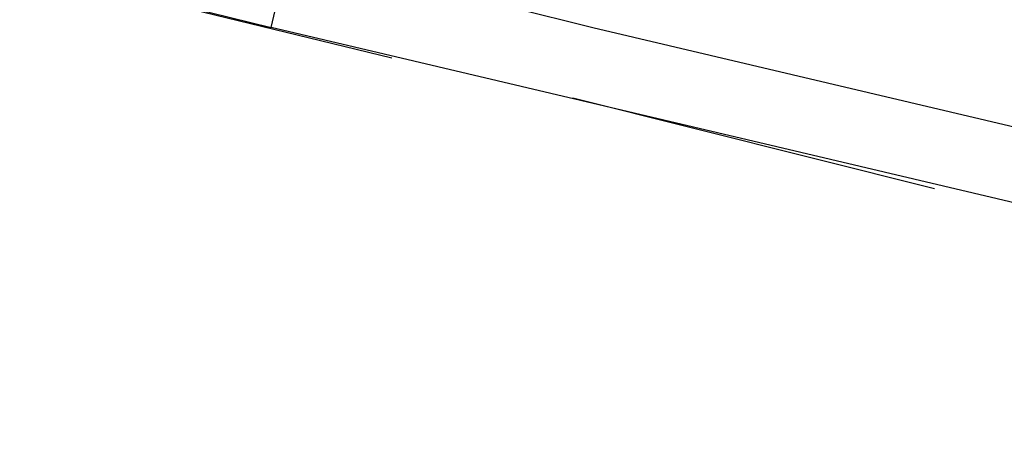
# Model space of a CAD drawing. Header units: feet. Extents: x -79 to 198, y -22 to 181.
# Tile 225 of 256: x 107.613 to 108.919, y 145.268 to 145.815. Entities that reach past the tile are written whole.
import ezdxf

# ---------------------------------------------------------------- set-up
doc = ezdxf.new("R2010")
doc.units = ezdxf.units.FT
doc.layers.add('A-LINEA', color=7, linetype='CONTINUOUS')

msp = doc.modelspace()

# ---------------------------------------------------------------- linework, layer by layer
at = {"layer": 'A-LINEA'}
for p, q in [((107.6133, 145.8844), (108.1067, 145.7644)), ((108.2667, 145.8311), (108.3733, 145.8044)), ((107.9467, 145.8044), (107.9467, 145.8044)), ((107.9467, 145.8044), (107.9467, 145.8044)), ((116.5333, 143.7778), (107.9467, 145.8044)), ((107.9467, 145.8044), (107.9467, 145.8044)), ((108.3733, 145.8044), (112.2267, 144.8978)), ((108.3467, 145.7111), (108.8267, 145.5911))]:
    msp.add_line(p, q, dxfattribs=at)
msp.add_lwpolyline([(107.7333, 145.8978), (107.72, 145.8978), (107.72, 145.8844), (107.8, 145.8578), (107.7867, 145.8444), (107.9467, 145.8044), (108.1067, 146.4844), (108.0933, 146.4844), (108.0933, 146.4711)], dxfattribs=at)
msp.add_lwpolyline([(107.7333, 145.8978), (107.72, 145.8978), (107.72, 145.8844), (107.8, 145.8578), (107.7867, 145.8444), (107.9467, 145.8044), (108.1067, 146.4844), (108.0933, 146.4844), (108.0933, 146.4711)], dxfattribs=at)
msp.add_lwpolyline([(107.7333, 145.8978), (107.72, 145.8978), (107.72, 145.8844), (107.8, 145.8578), (107.7867, 145.8444), (107.9467, 145.8044), (108.1067, 146.4844), (108.0933, 146.4844), (108.0933, 146.4711)], dxfattribs=at)

doc.saveas('drawing.dxf')
